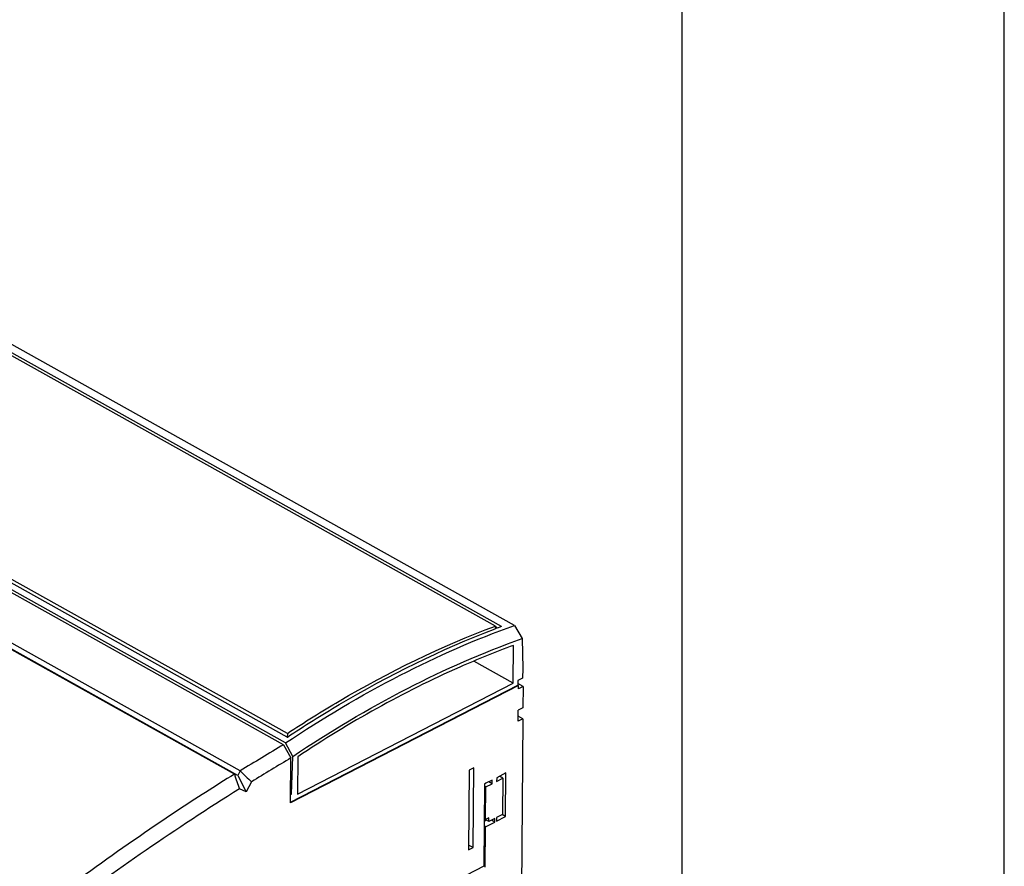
# Model space of a CAD drawing. Header units: millimetres. Extents: x 0 to 2100, y 0 to 1485.
# Tile 25 of 26: x 1871 to 2100, y 544 to 741. Entities that reach past the tile are written whole.
import ezdxf

# ---------------------------------------------------------------- set-up
doc = ezdxf.new("R2010")
doc.units = ezdxf.units.MM
doc.header["$LTSCALE"] = 115.5
doc.layers.get('0').update_dxf_attribs({"linetype": 'CONTINUOUS'})
doc.layers.add('CHAMFERS', color=7, linetype='CONTINUOUS')

msp = doc.modelspace()

# ---------------------------------------------------------------- linework, layer by layer
at = {"color": 7, "linetype": 'CONTINUOUS'}
for p, q in [((2100, 0), (2100, 1485)), ((2025, 62.5), (2025, 1422.5)), ((1981.453, 599.73), (1833.932, 682.174)), ((1982.867, 599.608), (1834.649, 682.441)), ((1985.923, 599.885), (1836.801, 683.223)), ((1932.983, 573.845), (1784.766, 656.677)), ((1933, 573.859), (1785.478, 656.302)), ((1933.006, 574.709), (1785.485, 657.152)), ((1932.596, 572.479), (1783.474, 655.816)), ((1981.453, 599.73), (1981.448, 599.075)), ((1981.953, 599.265), (1981.452, 599.545)), ((1985.616, 586.43), (1985.682, 595.225)), ((1985.616, 586.43), (1976.427, 591.565)), ((1987.854, 589.844), (1987.771, 587.597)), ((1987.771, 587.597), (1986.694, 587.043)), ((1986.825, 585.86), (1933.768, 558.57)), ((1933.769, 558.72), (1986.686, 585.938)), ((1935.346, 560.574), (1985.616, 586.43)), ((1986.694, 587.043), (1986.686, 585.938)), ((1986.825, 585.86), (1986.686, 585.938)), ((1987.896, 585.637), (1986.689, 586.312)), ((1986.819, 585.083), (1986.825, 585.86)), ((1987.896, 585.637), (1986.819, 585.083)), ((1987.896, 585.637), (1987.859, 580.658)), ((1987.859, 580.658), (1986.782, 580.104)), ((1987.84, 578.126), (1986.471, 395.412)), ((1986.763, 577.572), (1986.782, 580.104)), ((1987.84, 578.126), (1986.763, 577.572)), ((1987.84, 578.126), (1986.771, 578.723)), ((1932.983, 573.845), (1933.001, 573.857)), ((1933.006, 574.709), (1933, 573.859)), ((1935.411, 569.26), (1935.346, 560.574)), ((1976.415, 566.675), (1975.338, 566.121)), ((1976.276, 548.107), (1976.415, 566.675)), ((1975.338, 566.121), (1975.199, 547.553)), ((1981.763, 564.382), (1981.757, 563.538)), ((1981.757, 563.538), (1983.193, 564.276)), ((1983.918, 565.49), (1981.763, 564.382)), ((1983.193, 564.276), (1982.41, 564.714)), ((1982.514, 564.656), (1982.515, 564.768)), ((1983.193, 564.276), (1983.13, 555.836)), ((1983.842, 555.362), (1983.918, 565.49)), ((1978.891, 562.913), (1978.747, 543.762)), ((1979.244, 562.245), (1978.887, 562.444)), ((1979.25, 563.114), (1978.891, 562.913)), ((1979.187, 554.649), (1979.244, 562.245)), ((1979.25, 563.089), (1979.227, 563.101)), ((1979.244, 562.245), (1980.68, 562.984)), ((1980.686, 563.828), (1979.25, 563.089)), ((1979.25, 563.089), (1979.25, 563.114)), ((1980.68, 562.984), (1979.896, 563.421)), ((1980.68, 562.984), (1980.686, 563.828)), ((1933.782, 560.476), (1933.934, 560.554)), ((1933.934, 560.554), (1933.783, 560.638)), ((1979.905, 555.018), (1979.187, 554.649)), ((1979.898, 554.174), (1979.905, 555.018)), ((1981.687, 554.254), (1983.842, 555.362)), ((1981.694, 555.098), (1981.687, 554.254)), ((1983.13, 555.836), (1981.694, 555.098)), ((1983.842, 555.362), (1983.059, 555.8)), ((1979.174, 552.961), (1978.818, 553.16)), ((1978.826, 554.276), (1979.263, 554.5)), ((1979.187, 554.649), (1978.83, 554.848)), ((1979.898, 554.174), (1978.83, 554.771)), ((1979.103, 543.525), (1979.174, 552.961)), ((1979.174, 552.961), (1981.328, 554.069)), ((1981.335, 554.913), (1979.898, 554.174)), ((1981.328, 554.069), (1980.545, 554.507)), ((1981.328, 554.069), (1981.335, 554.913)), ((1976.276, 548.107), (1975.207, 548.705)), ((1975.199, 547.553), (1976.276, 548.107)), ((1978.747, 543.762), (1961.512, 534.897))]:
    msp.add_line(p, q, dxfattribs=at)
for centre, radius, start, end in [((2053.683, 408.22), 204.07, 110.30513, 110.74983), ((2242.129, 51.044), 602.865, 122.093417, 127.040004)]:
    msp.add_arc(centre, radius, start, end, dxfattribs=at)
for points, knots in [([(1933.001, 573.857), (1936.962, 576.482), (1952.378, 586.16), (1968.803, 594.287), (1981.383, 599.053)], [0, 0, 0, 0, 0.2610117, 1, 1, 1, 1]), ([(1933.006, 574.709), (1936.974, 577.321), (1952.413, 586.95), (1968.861, 595.017), (1981.453, 599.73)], [0, 0, 0, 0, 0.2610626, 1, 1, 1, 1]), ([(1985.682, 595.225), (1981.451, 593.673), (1963.943, 586.566), (1947.379, 577.228), (1935.411, 569.26)], [0, 0, 0, 0, 0.2386577, 1, 1, 1, 1])]:
    msp.add_open_spline(points, degree=3, knots=knots, dxfattribs=at)
at = {"layer": 'CHAMFERS', "color": 7, "linetype": 'CONTINUOUS'}
for p, q in [((1932.122, 572.076), (1690.312, 707.213)), ((1920.663, 565.223), (1678.852, 700.36)), ((1921.466, 564.869), (1679.656, 700.006)), ((1922.028, 565.961), (1680.217, 701.098)), ((1985.923, 599.885), (1987.707, 596.805)), ((1987.707, 596.805), (1987.854, 589.844)), ((1932.122, 572.076), (1933.846, 568.989)), ((1934.256, 569.335), (1932.596, 572.479)), ((1933.768, 558.57), (1933.846, 568.989)), ((1933.934, 560.554), (1934.256, 569.335)), ((1921.466, 564.869), (1920.663, 565.223)), ((1922.028, 565.961), (1921.466, 564.869)), ((1921.466, 564.869), (1923.449, 561.066)), ((1924.669, 563.439), (1923.449, 561.066)), ((1923.449, 561.066), (1921.826, 561.781))]:
    msp.add_line(p, q, dxfattribs=at)
for centre, radius, start, end in [((2215.698, 92.554), 557.097, 120.59893, 121.81275), ((2216.107, 91.96), 554.281, 120.61307, 121.72169)]:
    msp.add_arc(centre, radius, start, end, dxfattribs=at)
for points, knots in [([(1932.596, 572.479), (1941.18, 578.233), (1958.416, 588.518), (1976.798, 596.627), (1985.923, 599.885)], [0, 0, 0, 0, 0.5160922, 1, 1, 1, 1]), ([(1934.256, 569.335), (1942.856, 575.116), (1960.126, 585.438), (1978.558, 593.555), (1987.707, 596.805)], [0, 0, 0, 0, 0.516275, 1, 1, 1, 1]), ([(1920.663, 565.223), (1916.178, 562.423), (1898.033, 550.74), (1880.525, 538.075), (1867.679, 528.051)], [0, 0, 0, 0, 0.2449766, 1, 1, 1, 1])]:
    msp.add_open_spline(points, degree=3, knots=knots, dxfattribs=at)
for points in [[(1920.663, 565.223), (1921.05, 564.075), (1921.438, 562.928), (1921.826, 561.781)], [(1922.028, 565.961), (1922.909, 565.121), (1923.789, 564.28), (1924.669, 563.439)]]:
    msp.add_open_spline(points, degree=3, dxfattribs=at)

doc.saveas('drawing.dxf')
